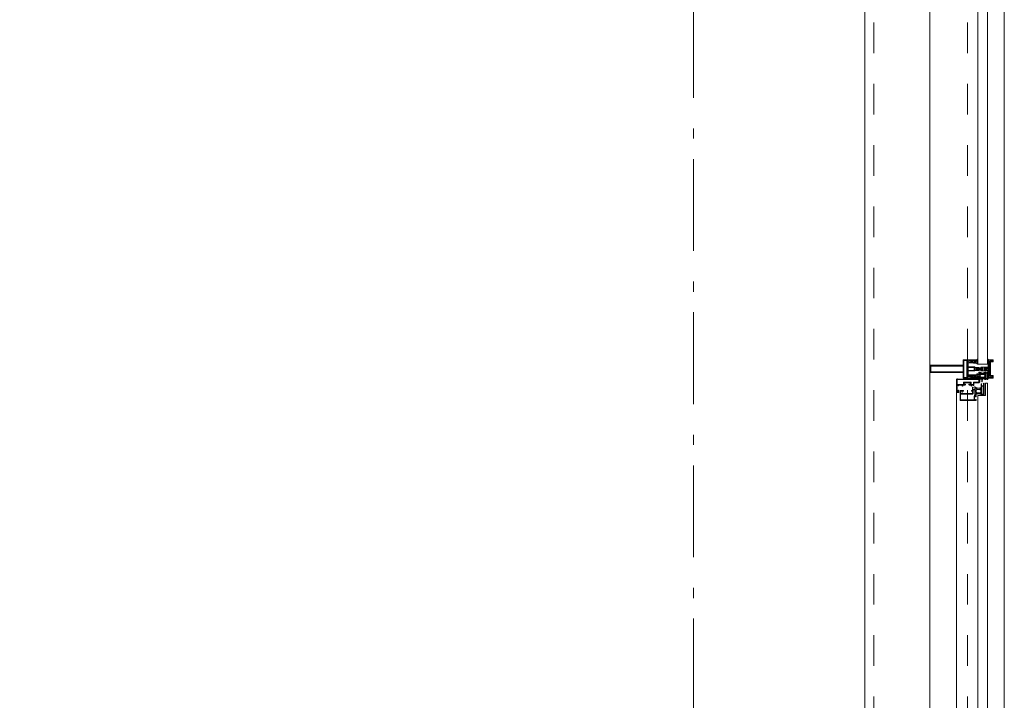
# Model space of a CAD drawing. Header units: millimetres. Extents: x -46954 to 169732, y -26853 to 94136.
# Tile 146 of 174: x 28619 to 31298, y 86465 to 88316. Entities that reach past the tile are written whole.
import ezdxf

# ---------------------------------------------------------------- set-up
doc = ezdxf.new("R2010")
doc.units = ezdxf.units.MM
doc.header["$LTSCALE"] = 400
doc.linetypes.add('STYLE_01', pattern=[0.416641, 0.208282, -0.208359])
doc.linetypes.add('STYLE_06', pattern=[1.041641, 0.625, -0.208282, 0.069427, -0.138931])
doc.layers.add('mat-glas', color=140, linetype='Continuous', lineweight=15)
doc.layers.add('None', color=7, linetype='Continuous', lineweight=9)
doc.styles.get("Standard").update_dxf_attribs({"font": 'arial.ttf'})

# ---------------------------------------------------------------- blocks, each defined once
blk = doc.blocks.new('30010-0')
at = {"layer": 'None', "color": 8, "linetype": 'Continuous', "lineweight": 5}
for p, q in [((3, 20), (3, 22)), ((3, 11), (3, 18)), ((3, 6), (3, 9)), ((4, 6), (4, 22)), ((5, 6), (5, 22)), ((6, 18), (6, 22)), ((6, 6), (6, 11)), ((7, 20), (7, 22)), ((8, 21), (8, 22)), ((8, 6), (8, 7)), ((12, 21), (12, 22)), ((12, 6), (12, 7)), ((13, 20), (13, 22)), ((13, 6), (13, 8)), ((14, 6), (14, 22)), ((15, 6), (15, 22)), ((16, 6), (16, 22)), ((17, 20), (17, 22)), ((17, 13), (17, 17)), ((17, 6), (17, 9)), ((18, 14), (18, 16)), ((19, 14), (19, 16)), ((20, 14), (20, 16)), ((21, 14), (21, 16)), ((22, 15), (22, 16)), ((23, 15), (23, 16)), ((24, 14), (24, 16)), ((25, 15), (25, 16))]:
    blk.add_line(p, q, dxfattribs=at)
at = {"layer": 'None', "color": 8, "linetype": 'Continuous', "lineweight": 5, "flags": 128}
for points in [[(20, 22), (27, 22), (28, 23), (29, 24), (29, 37), (30, 38), (34, 38), (35, 38), (36, 39), (36, 39), (36, 40), (36, 40), (36, 40), (35, 40), (35, 40), (35, 43), (36, 44), (37, 44), (38, 45), (37, 45), (35, 45), (35, 50), (34, 52), (33, 52), (33, 48), (32, 47), (30, 47), (29, 48), (29, 63), (30, 64), (32, 64), (33, 63), (33, 61), (34, 61), (35, 62), (35, 68), (37, 68), (38, 69), (37, 70), (35, 70), (35, 80), (36, 80), (36, 80), (37, 80), (37, 81), (35, 81), (35, 83), (50, 83), (50, 81), (49, 81), (49, 80), (49, 80), (50, 80), (50, 79), (51, 79), (51, 79), (52, 79), (52, 80), (51, 80), (51, 81), (52, 81), (52, 83), (54, 83), (54, 81), (54, 81), (54, 80), (54, 80), (54, 79), (54, 79), (55, 79), (55, 83), (55, 84), (54, 85), (20, 85), (19, 84), (18, 83), (18, 82), (19, 82), (19, 66), (18, 66), (18, 65), (19, 65), (19, 37), (18, 37), (18, 36), (19, 36), (19, 25), (18, 24), (1, 24), (0, 24), (0, 22), (0, 22), (1, 21), (1, 21), (1, 18), (2, 18), (2, 18), (3, 19), (3, 20), (3, 20), (3, 20), (3, 20), (2, 20), (2, 20), (2, 22), (1, 22), (2, 22), (8, 22), (8, 23), (9, 22), (9, 22), (9, 22), (7, 21), (6, 20), (7, 20), (10, 21), (13, 20), (14, 20), (13, 21), (12, 21), (12, 21), (11, 22), (11, 22), (11, 22), (12, 23), (12, 22), (19, 22), (19, 22), (18, 22), (18, 20), (18, 20), (18, 20), (17, 20), (17, 20), (17, 20), (17, 19), (18, 18), (18, 18), (19, 18), (20, 21), (20, 21), (20, 22)], [(27, 65), (27, 46), (28, 45), (33, 45), (34, 44), (34, 40), (33, 39), (28, 39), (27, 38), (27, 25), (26, 24), (21, 24), (20, 25), (20, 82), (21, 83), (33, 83), (34, 82), (34, 67), (33, 66), (28, 66)], [(9, 7), (9, 7), (8, 6), (2, 6), (2, 8), (2, 9), (3, 9), (3, 9), (3, 9), (3, 10), (3, 11), (3, 18), (3, 19), (3, 20), (3, 20), (3, 20), (3, 20), (2, 20), (2, 20), (2, 22), (8, 22), (9, 22), (9, 22), (7, 20), (6, 19), (6, 18), (6, 11), (6, 9), (7, 8), (7, 6)], [(17, 5), (17, 2), (3, 2), (3, 5)]]:
    blk.add_lwpolyline(points, close=True, dxfattribs=at)
for points in [[(20, 6), (20, 7), (20, 7), (20, 8), (19, 11), (18, 11), (18, 11), (17, 10), (17, 9), (17, 9), (18, 9), (18, 9), (18, 9), (18, 9), (18, 7), (19, 7), (19, 6), (12, 6), (12, 6), (11, 6), (11, 7), (11, 7), (13, 8), (14, 9), (13, 9), (10, 8), (7, 9), (6, 9), (7, 8), (8, 7), (8, 7), (9, 7), (9, 7), (9, 6), (8, 6), (8, 6), (2, 6), (1, 7), (2, 7), (2, 9), (2, 9), (3, 9), (3, 9), (3, 9), (3, 10), (2, 11), (2, 11), (1, 11), (0, 8), (1, 7), (0, 7), (0, 6), (0, 5), (1, 5), (1, 5), (2, 4), (2, 2), (1, 2), (0, 1), (0, 0), (1, 0), (20, 0), (20, 0), (20, 1), (19, 2), (19, 2), (19, 4), (19, 5), (19, 5), (20, 5), (20, 5), (20, 6)], [(12, 7), (12, 6), (18, 6), (18, 8), (18, 9), (18, 9), (17, 9), (17, 9), (17, 9), (17, 10), (17, 11), (17, 13), (18, 14), (20, 14), (23, 15), (23, 15), (23, 15), (23, 14), (25, 15), (26, 15), (26, 16), (26, 16), (26, 16), (18, 16), (18, 17), (17, 18), (17, 19), (17, 20), (17, 20), (18, 20), (18, 20), (18, 20), (18, 22), (12, 22), (12, 22), (12, 22), (13, 20), (14, 19), (14, 18), (14, 11), (14, 9), (13, 8), (12, 7)]]:
    blk.add_lwpolyline(points, dxfattribs=at)
blk = doc.blocks.new('30009-0')
at = {"layer": 'None', "color": 8, "linetype": 'Continuous', "lineweight": 5, "flags": 128}
for points in [[(32, 24), (34, 24), (34, 23), (34, 22), (35, 22), (36, 22), (37, 22), (37, 23), (36, 23), (36, 26), (45, 26), (45, 23), (44, 23), (44, 22), (45, 22), (47, 22), (47, 64), (46, 65), (45, 65), (21, 65), (20, 64), (20, 56), (20, 56), (22, 56), (22, 57), (22, 59), (23, 59), (23, 61), (22, 61), (22, 61), (22, 63), (22, 64), (27, 64), (28, 63), (28, 61), (27, 61), (26, 61), (26, 59), (28, 59), (28, 46), (28, 46), (28, 45), (28, 32), (22, 32), (22, 34), (22, 34), (20, 34), (20, 34), (20, 32), (12, 32), (11, 32), (11, 31), (12, 30), (13, 30), (13, 31), (16, 31), (17, 30), (17, 26), (16, 25), (16, 25), (11, 25), (11, 26), (11, 26), (10, 25), (10, 24), (10, 24), (11, 24), (12, 23), (12, 23), (12, 22), (13, 20), (13, 19), (14, 19), (15, 20), (15, 21), (15, 21), (14, 21), (14, 21), (14, 22), (14, 22), (13, 23), (13, 23), (13, 24), (19, 24), (20, 24), (20, 24), (20, 23), (20, 23), (19, 22), (18, 21), (18, 21), (22, 22), (25, 21), (25, 21), (24, 22), (23, 23), (23, 23), (23, 23), (23, 23), (23, 24), (23, 24), (24, 24), (30, 24), (30, 23), (30, 23), (29, 22), (28, 21), (28, 20), (29, 19), (30, 19), (30, 20), (31, 22), (31, 23), (31, 23), (32, 24)], [(11, 8), (9, 8), (8, 8), (2, 8), (2, 8), (2, 7), (3, 6), (3, 6), (3, 7), (6, 7), (7, 6), (7, 2), (6, 2), (2, 2), (2, 2), (1, 2), (0, 1), (0, 1), (1, 0), (31, 0), (32, 1), (32, 8), (31, 8), (31, 9), (31, 9), (30, 12), (30, 12), (29, 12), (28, 11), (28, 10), (29, 10), (29, 10), (29, 10), (29, 10), (30, 9), (30, 8), (30, 8), (24, 8), (23, 7), (23, 8), (23, 8), (23, 8), (24, 9), (25, 10), (25, 10), (22, 9), (18, 10), (18, 10), (19, 9), (20, 9), (20, 9), (20, 8), (20, 8), (20, 8), (20, 7), (19, 8), (13, 8), (13, 8), (13, 9), (14, 10), (14, 10), (14, 10), (14, 10), (15, 10), (15, 11), (14, 12), (13, 12), (13, 12), (12, 9), (12, 9), (12, 8), (11, 8)], [(8, 2), (8, 6), (30, 6), (30, 2), (8, 2)], [(20, 23), (20, 24), (20, 24), (14, 24), (14, 22), (14, 22), (14, 21), (14, 21), (15, 21), (15, 21), (14, 19), (14, 12), (15, 11), (15, 10), (15, 10), (14, 10), (14, 10), (14, 10), (14, 10), (14, 8), (20, 8), (20, 8), (20, 8), (18, 10), (18, 8), (18, 10), (18, 11), (17, 12), (17, 20), (17, 21), (18, 21), (20, 23)], [(23, 23), (23, 24), (23, 24), (29, 24), (29, 22), (29, 22), (29, 21), (29, 21), (28, 21), (28, 21), (29, 19), (29, 12), (28, 11), (28, 10), (28, 10), (29, 10), (29, 10), (29, 10), (29, 10), (29, 8), (23, 8), (23, 8), (23, 8), (25, 10), (25, 8), (25, 10), (26, 11), (26, 12), (26, 20), (26, 21), (25, 21), (23, 23)]]:
    blk.add_lwpolyline(points, dxfattribs=at)
blk.add_lwpolyline([(30, 32), (30, 63), (31, 64), (44, 64), (45, 63), (45, 28), (44, 27), (35, 27), (34, 26), (33, 25), (19, 25), (18, 26), (18, 29), (19, 30), (28, 30), (29, 31)], close=True, dxfattribs=at)
blk = doc.blocks.new('*U419')
at = {"layer": 'None', "color": 4, "linetype": 'Continuous', "lineweight": 15}
blk.add_line((55773.1, -35284.5), (55772.1, -35283.5), dxfattribs=at)
at = {"layer": 'None', "color": 7, "xscale": -1}
for name, p in [('30010-0', (55837.1, -35310.5)), ('30009-0', (55807.1, -35300.5))]:
    blk.add_blockref(name, p, dxfattribs=at)
blk = doc.blocks.new('*U420')
at = {"layer": 'None', "color": 8, "lineweight": 5, "flags": 128}
for points in [[(55820.7, -35271.3), (55820.7, -35255.5), (55822.6, -35255.5), (55868.8, -35255.5), (55870.7, -35255.5), (55870.7, -35271.3), (55867.9, -35271.3), (55867.9, -35266.7), (55868.4, -35266.7), (55868.4, -35265.3), (55867.9, -35265.3), (55867.9, -35263.4), (55867.6, -35263.2), (55867.6, -35259), (55867.6, -35259, 0.414214), (55865.9, -35257.3), (55865.9, -35257.3), (55865.9, -35257.3, 0.414214), (55864.2, -35259), (55864.2, -35263.2), (55863.9, -35263.4), (55863.9, -35265.3), (55863.4, -35265.3), (55863.4, -35266.7), (55863.9, -35266.7), (55863.9, -35271.3), (55862.1, -35271.3), (55862.1, -35258.5), (55862.1, -35258.5, 0.414214), (55860.9, -35257.3), (55860.9, -35257.3), (55852.3, -35257.3), (55852.3, -35257.3, 0.414214), (55851.1, -35258.5), (55851.1, -35275.5), (55849.7, -35275.5), (55849.7, -35278.3), (55850.1, -35278.7), (55849.7, -35279.1), (55849.7, -35279.7), (55850.1, -35280.1), (55849.7, -35280.5), (55849.7, -35281.1), (55850.1, -35281.5), (55849.7, -35282.5), (55849.7, -35287.3), (55848, -35287.3), (55848, -35276.5), (55848, -35276.5, 0.414214), (55845.8, -35274.3), (55845.7, -35274.3), (55845.7, -35274.3, 0.414214), (55843.5, -35276.5), (55843.5, -35287.3), (55841.8, -35287.3), (55841.8, -35282.5), (55841.4, -35281.5), (55841.8, -35281.1), (55841.8, -35280.5), (55841.4, -35280.1), (55841.8, -35279.7), (55841.8, -35279.1), (55841.4, -35278.7), (55841.8, -35278.3), (55841.8, -35275.5), (55840.4, -35275.5), (55840.4, -35258.5), (55840.4, -35258.5, 0.414214), (55839.2, -35257.3), (55839.2, -35257.3), (55830.6, -35257.3), (55830.6, -35257.3, 0.414214), (55829.4, -35258.5), (55829.4, -35271.3), (55827.5, -35271.3), (55827.5, -35266.7), (55828, -35266.7), (55828, -35265.3), (55827.5, -35265.3), (55827.5, -35263.4), (55827.3, -35263.2), (55827.3, -35259), (55827.3, -35259, 0.414214), (55825.6, -35257.3), (55825.6, -35257.3), (55825.6, -35257.3, 0.414214), (55823.9, -35259), (55823.9, -35263.2), (55823.6, -35263.4), (55823.6, -35265.3), (55823.1, -35265.3), (55823.1, -35266.7), (55823.6, -35266.7), (55823.6, -35271.3)], [(55830.9, -35283.5), (55830.9, -35283.5, 0.390793), (55832.5, -35282.2), (55832.5, -35282.2, 0.390793), (55831.3, -35280.5), (55831.3, -35280.5, -0.352623), (55829.7, -35278.6), (55829.7, -35271.8), (55829.7, -35271.8, 0.414214), (55829.4, -35271.5), (55828.2, -35271.5), (55827.7, -35271.7), (55827.7, -35271.7, -0.520293), (55827.4, -35271.5), (55827.4, -35268.8), (55827.5, -35268.7), (55827.5, -35266.7), (55827.5, -35266.7, -0.577863), (55827.6, -35266.4), (55827.7, -35266.4), (55827.7, -35266.4, 0.366605), (55828, -35266.2), (55828, -35266.2, 0.366605), (55827.8, -35265.8), (55827.8, -35265.8, -0.130834), (55826.5, -35264.8), (55826.5, -35264.8, 0.439074), (55825, -35264.8), (55825, -35264.8, -0.133252), (55823.7, -35265.8), (55823.7, -35265.8, 0.366605), (55823.5, -35266.2), (55823.5, -35266.2, 0.366605), (55823.8, -35266.4), (55823.9, -35266.4), (55823.9, -35266.4, -0.577455), (55823.9, -35266.7), (55823.9, -35268.7), (55824.1, -35268.8), (55824.1, -35271.5), (55824.1, -35271.5, -0.52048), (55823.8, -35271.7), (55823.3, -35271.5), (55821, -35271.5), (55821, -35271.5, 0.414214), (55820.7, -35271.8), (55820.7, -35279.6), (55820.7, -35279.6, -0.255976), (55819.8, -35281.3), (55819.8, -35281.3, 0.749676), (55820.5, -35283.5), (55824.5, -35283.5), (55824.5, -35283.5, 0.414214), (55826.5, -35281.5), (55826.5, -35281.5, -0.402808), (55827, -35281), (55827, -35281, -0.402808), (55827.5, -35281.5), (55827.5, -35281.5, 0.233259), (55827.8, -35281.8), (55831.1, -35282.3), (55831.1, -35282.3, -0.419014), (55831.2, -35282.4), (55831.2, -35282.4, -0.419014), (55831.1, -35282.5), (55829.8, -35282.5), (55829.8, -35282.5, 0.414214), (55829.3, -35283), (55829.3, -35283, 0.414214), (55829.8, -35283.5)], [(55825, -35280.5), (55825, -35280.5, -0.552342), (55825.6, -35281.7), (55825.6, -35281.7, -0.263556), (55823.9, -35282.7), (55820.4, -35282.7), (55820.4, -35282.7, -0.437017), (55820.1, -35282.4), (55820.1, -35282.4, -0.437017), (55820.4, -35282.1), (55820.4, -35282.1, 0.396568), (55822.1, -35280.8), (55822.1, -35280.8, -0.418874), (55822.6, -35280.3)], [(55822.7, -35274.6), (55822.7, -35274.6, -0.414214), (55823.6, -35273.7), (55823.6, -35273.7, -0.414214), (55824.4, -35274.6), (55824.4, -35277.5), (55824.4, -35277.5, -0.414214), (55823.6, -35278.3), (55823.6, -35278.3, -0.414214), (55822.7, -35277.5)], [(55824.7, -35266.5, -0.29188), (55824.9, -35266), (55825.4, -35265.6), (55825.4, -35265.6, -0.344328), (55826, -35265.6), (55826.5, -35266), (55826.5, -35266, -0.29188), (55826.7, -35266.5), (55826.3, -35268.2), (55826.3, -35268.2, -0.348796), (55825.7, -35268.7), (55825.7, -35268.7, -0.348796), (55825.1, -35268.2), (55824.7, -35266.5)], [(55826.9, -35278.3, -0.414214), (55826, -35277.5), (55826, -35274.6), (55826, -35274.6, -0.414214), (55826.9, -35273.7), (55826.9, -35273.7, -0.414214), (55827.7, -35274.6), (55827.7, -35277.5), (55827.7, -35277.5, -0.414214), (55826.9, -35278.3)], [(55860.6, -35283.5), (55860.6, -35283.5, -0.390793), (55859, -35282.2), (55859, -35282.2, -0.390793), (55860.2, -35280.5), (55860.2, -35280.5, 0.352623), (55861.7, -35278.6), (55861.7, -35271.8), (55861.7, -35271.8, -0.414214), (55862, -35271.5), (55863.3, -35271.5), (55863.8, -35271.7), (55863.8, -35271.7, 0.520293), (55864.1, -35271.5), (55864.1, -35268.8), (55863.9, -35268.7), (55863.9, -35266.7), (55863.9, -35266.7, 0.577863), (55863.9, -35266.4), (55863.8, -35266.4), (55863.8, -35266.4, -0.366605), (55863.5, -35266.2), (55863.5, -35266.2, -0.366605), (55863.7, -35265.8), (55863.7, -35265.8, 0.130834), (55865, -35264.8), (55865, -35264.8, -0.439074), (55866.5, -35264.8), (55866.5, -35264.8, 0.133252), (55867.8, -35265.8), (55867.8, -35265.8, -0.366605), (55868, -35266.2), (55868, -35266.2, -0.366605), (55867.7, -35266.4), (55867.6, -35266.4), (55867.6, -35266.4, 0.577455), (55867.5, -35266.7), (55867.5, -35268.7), (55867.4, -35268.8), (55867.4, -35271.5), (55867.4, -35271.5, 0.52048), (55867.7, -35271.7), (55868.2, -35271.5), (55870.4, -35271.5), (55870.4, -35271.5, -0.414214), (55870.7, -35271.8), (55870.7, -35279.6), (55870.7, -35279.6, 0.255976), (55871.7, -35281.3), (55871.7, -35281.3, -0.749676), (55871, -35283.5), (55866.9, -35283.5), (55866.9, -35283.5, -0.414214), (55864.9, -35281.5), (55864.9, -35281.5, 0.402808), (55864.5, -35281), (55864.5, -35281, 0.402808), (55863.9, -35281.5), (55863.9, -35281.5, -0.233259), (55863.7, -35281.8), (55860.4, -35282.3), (55860.4, -35282.3, 0.419014), (55860.3, -35282.4), (55860.3, -35282.4, 0.419014), (55860.4, -35282.5), (55861.7, -35282.5), (55861.7, -35282.5, -0.414214), (55862.2, -35283), (55862.2, -35283, -0.414214), (55861.7, -35283.5)], [(55864.6, -35278.3, 0.414214), (55865.4, -35277.5), (55865.4, -35274.6), (55865.4, -35274.6, 0.414214), (55864.6, -35273.7), (55864.6, -35273.7, 0.414214), (55863.7, -35274.6), (55863.7, -35277.5), (55863.7, -35277.5, 0.414214), (55864.6, -35278.3)], [(55866.7, -35266.5, 0.29188), (55866.5, -35266), (55866, -35265.6), (55866, -35265.6, 0.344328), (55865.4, -35265.6), (55864.9, -35266), (55864.9, -35266, 0.29188), (55864.7, -35266.5), (55865.1, -35268.2), (55865.1, -35268.2, 0.348796), (55865.7, -35268.7), (55865.7, -35268.7, 0.348796), (55866.3, -35268.2), (55866.7, -35266.5)], [(55866.5, -35280.5), (55866.5, -35280.5, 0.552342), (55865.9, -35281.7), (55865.9, -35281.7, 0.263556), (55867.6, -35282.7), (55871.1, -35282.7), (55871.1, -35282.7, 0.437017), (55871.4, -35282.4), (55871.4, -35282.4, 0.437017), (55871.1, -35282.1), (55871.1, -35282.1, -0.396568), (55869.4, -35280.8), (55869.4, -35280.8, 0.418874), (55868.9, -35280.3)], [(55868.7, -35274.6), (55868.7, -35274.6, 0.414214), (55867.9, -35273.7), (55867.9, -35273.7, 0.414214), (55867, -35274.6), (55867, -35277.5), (55867, -35277.5, 0.414214), (55867.9, -35278.3), (55867.9, -35278.3, 0.414214), (55868.7, -35277.5)]]:
    blk.add_lwpolyline(points, format="xyb", close=True, dxfattribs=at)
blk.add_lwpolyline([(55841.7, -35257.3), (55841.7, -35273), (55849.8, -35273), (55849.8, -35257.3)], close=True, dxfattribs=at)
blk = doc.blocks.new('*U421')
at = {"layer": 'None', "color": 7}
blk.add_blockref('*U420', (0, 0), dxfattribs=at)
blk = doc.blocks.new('*U422')
at = {"layer": 'None', "color": 8, "linetype": 'Continuous', "lineweight": 5, "flags": 128}
for points in [[(55855.7, -35153.5), (55835.7, -35153.5), (55835.7, -35243.5), (55820.7, -35243.5), (55820.7, -35255.5), (55870.7, -35255.5), (55870.7, -35243.5), (55855.7, -35243.5)], [(55853.7, -35155.5), (55853.7, -35243.5), (55837.7, -35243.5), (55837.7, -35155.5)], [(55837.7, -35245.5), (55853.7, -35245.5), (55868.7, -35245.5), (55868.7, -35253.5), (55822.7, -35253.5), (55822.7, -35245.5)]]:
    blk.add_lwpolyline(points, close=True, dxfattribs=at)
blk = doc.blocks.new('*U423')
at = {"layer": 'None', "color": 7}
for name in ['*U422', '*U421']:
    blk.add_blockref(name, (0, 0), dxfattribs=at)
blk = doc.blocks.new('*U424')
at = {"layer": 'None', "color": 8, "linetype": 'Continuous', "lineweight": 5}
for p, q in [((55844.7, -35312.6), (55845.7, -35311.6)), ((55845.7, -35311.6), (55847.7, -35312.6)), ((55823.7, -35317.6), (55822.7, -35313.6)), ((55822.7, -35313.6), (55844.7, -35313.6)), ((55822.7, -35318.6), (55823.7, -35317.6)), ((55823.7, -35320.6), (55822.7, -35318.6)), ((55823.7, -35321.6), (55823.7, -35320.6)), ((55824.7, -35323.6), (55823.7, -35321.6)), ((55825.7, -35323.6), (55824.7, -35323.6)), ((55825.7, -35315.6), (55825.7, -35316.6)), ((55865.7, -35315.6), (55825.7, -35315.6)), ((55825.7, -35316.6), (55825.7, -35322.6)), ((55825.7, -35322.6), (55825.7, -35323.6)), ((55844.7, -35313.6), (55844.7, -35312.6)), ((55847.7, -35312.6), (55847.7, -35313.6)), ((55847.7, -35313.6), (55869.7, -35313.6)), ((55866.7, -35316.6), (55865.7, -35315.6)), ((55866.7, -35322.6), (55866.7, -35316.6)), ((55866.7, -35323.6), (55866.7, -35322.6)), ((55867.7, -35323.6), (55866.7, -35323.6)), ((55868.7, -35320.6), (55867.7, -35321.6)), ((55867.7, -35321.6), (55867.7, -35323.6)), ((55869.7, -35313.6), (55868.7, -35317.6)), ((55868.7, -35317.6), (55869.7, -35318.6)), ((55869.7, -35318.6), (55868.7, -35320.6))]:
    blk.add_line(p, q, dxfattribs=at)
at = {"layer": 'None', "color": 8, "linetype": 'Continuous', "lineweight": 5, "flags": 128}
blk.add_lwpolyline([(55822.7, -35313.6), (55844.7, -35313.6), (55844.7, -35312.6), (55845.7, -35311.6), (55847.7, -35312.6), (55847.7, -35313.6), (55869.7, -35313.6), (55868.7, -35317.6), (55868.7, -35317.6), (55868.7, -35317.6), (55869.7, -35318.6), (55869.7, -35318.6), (55868.7, -35320.6), (55867.7, -35321.6), (55867.7, -35323.6), (55866.7, -35323.6), (55866.7, -35323.6), (55866.7, -35322.6), (55866.7, -35316.6), (55865.7, -35315.6), (55825.7, -35315.6), (55825.7, -35316.6), (55825.7, -35322.6), (55825.7, -35323.6), (55824.7, -35323.6), (55824.7, -35323.6), (55823.7, -35321.6), (55823.7, -35320.6), (55822.7, -35318.6), (55822.7, -35318.6), (55823.7, -35317.6), (55823.7, -35317.6), (55823.7, -35317.6)], close=True, dxfattribs=at)
at = {"layer": 'None', "color": 0, "flags": 1}
blk.add_attdef('GRUPPE', (55822.7, -35331.3), '', height=4.23, dxfattribs=at)
blk = doc.blocks.new('*U425')
at = {"layer": 'None', "color": 8, "linetype": 'Continuous', "lineweight": 5}
for p, q in [((55843.7, -35280.6), (55844.7, -35279.6)), ((55843.7, -35281.6), (55843.7, -35280.6)), ((55843.7, -35283.6), (55843.7, -35281.6)), ((55843.7, -35284.6), (55843.7, -35283.6)), ((55843.7, -35286.6), (55843.7, -35284.6)), ((55844.7, -35279.6), (55845.7, -35278.6)), ((55845.7, -35279.6), (55844.7, -35280.6)), ((55844.7, -35280.6), (55844.7, -35282.6)), ((55844.7, -35282.6), (55844.7, -35283.6)), ((55844.7, -35283.6), (55844.7, -35284.6)), ((55844.7, -35284.6), (55844.7, -35286.6)), ((55845.7, -35278.6), (55846.7, -35279.6)), ((55846.7, -35280.6), (55845.7, -35279.6)), ((55846.7, -35279.6), (55847.7, -35280.6)), ((55846.7, -35282.6), (55846.7, -35280.6)), ((55846.7, -35283.6), (55846.7, -35282.6)), ((55846.7, -35284.6), (55846.7, -35283.6)), ((55846.7, -35286.6), (55846.7, -35284.6)), ((55847.7, -35280.6), (55847.7, -35281.6)), ((55847.7, -35281.6), (55847.7, -35283.6)), ((55847.7, -35283.6), (55847.7, -35284.6)), ((55847.7, -35284.6), (55847.7, -35286.6)), ((55840.7, -35291.6), (55842.7, -35291.6)), ((55840.7, -35308.6), (55840.7, -35291.6)), ((55840.7, -35309.6), (55840.7, -35308.6)), ((55841.7, -35309.6), (55840.7, -35309.6)), ((55841.7, -35293.6), (55841.7, -35296.6)), ((55842.7, -35293.6), (55841.7, -35293.6)), ((55841.7, -35296.6), (55842.7, -35297.6)), ((55842.7, -35302.6), (55841.7, -35303.6)), ((55841.7, -35303.6), (55841.7, -35307.6)), ((55841.7, -35307.6), (55842.7, -35307.6)), ((55842.7, -35309.6), (55841.7, -35309.6)), ((55842.7, -35291.6), (55843.7, -35290.6)), ((55843.7, -35293.6), (55842.7, -35293.6)), ((55842.7, -35296.6), (55843.7, -35296.6)), ((55842.7, -35297.6), (55842.7, -35296.6)), ((55844.7, -35300.6), (55842.7, -35302.6)), ((55842.7, -35307.6), (55842.7, -35308.6)), ((55842.7, -35308.6), (55842.7, -35309.6)), ((55843.7, -35288.6), (55843.7, -35286.6)), ((55843.7, -35289.6), (55843.7, -35288.6)), ((55843.7, -35290.6), (55843.7, -35289.6)), ((55845.7, -35292.6), (55843.7, -35293.6)), ((55843.7, -35296.6), (55845.7, -35295.6)), ((55844.7, -35286.6), (55844.7, -35287.6)), ((55844.7, -35287.6), (55844.7, -35288.6)), ((55844.7, -35288.6), (55844.7, -35290.6)), ((55844.7, -35290.6), (55845.7, -35291.6)), ((55846.7, -35300.6), (55844.7, -35300.6)), ((55845.7, -35291.6), (55846.7, -35290.6)), ((55846.7, -35293.6), (55845.7, -35292.6)), ((55845.7, -35295.6), (55847.7, -35296.6)), ((55846.7, -35288.6), (55846.7, -35286.6)), ((55846.7, -35290.6), (55846.7, -35288.6)), ((55848.7, -35293.6), (55846.7, -35293.6)), ((55848.7, -35302.6), (55846.7, -35300.6)), ((55847.7, -35286.6), (55847.7, -35288.6)), ((55847.7, -35288.6), (55847.7, -35289.6)), ((55847.7, -35289.6), (55847.7, -35290.6)), ((55847.7, -35290.6), (55848.7, -35291.6)), ((55847.7, -35296.6), (55848.7, -35296.6)), ((55848.7, -35291.6), (55850.7, -35291.6)), ((55849.7, -35293.6), (55848.7, -35293.6)), ((55848.7, -35297.6), (55849.7, -35296.6)), ((55848.7, -35296.6), (55848.7, -35297.6)), ((55849.7, -35303.6), (55848.7, -35302.6)), ((55848.7, -35307.6), (55849.7, -35307.6)), ((55848.7, -35308.6), (55848.7, -35307.6)), ((55848.7, -35309.6), (55848.7, -35308.6)), ((55849.7, -35309.6), (55848.7, -35309.6)), ((55849.7, -35296.6), (55849.7, -35293.6)), ((55849.7, -35307.6), (55849.7, -35303.6)), ((55850.7, -35309.6), (55849.7, -35309.6)), ((55850.7, -35291.6), (55850.7, -35308.6)), ((55850.7, -35308.6), (55850.7, -35309.6))]:
    blk.add_line(p, q, dxfattribs=at)
at = {"layer": 'None', "color": 8, "linetype": 'Continuous', "lineweight": 5, "flags": 128}
for points in [[(55850.7, -35291.6), (55850.7, -35308.6), (55850.7, -35309.6), (55849.7, -35309.6), (55848.7, -35309.6), (55848.7, -35308.6), (55848.7, -35307.6), (55848.7, -35307.6), (55849.7, -35307.6), (55849.7, -35303.6), (55848.7, -35302.6), (55846.7, -35300.6), (55844.7, -35300.6), (55842.7, -35302.6), (55841.7, -35303.6), (55841.7, -35307.6), (55842.7, -35307.6), (55842.7, -35307.6), (55842.7, -35308.6), (55842.7, -35309.6), (55841.7, -35309.6), (55840.7, -35309.6), (55840.7, -35308.6), (55840.7, -35291.6), (55842.7, -35291.6), (55843.7, -35290.6), (55843.7, -35289.6), (55843.7, -35288.6), (55843.7, -35286.6), (55843.7, -35284.6), (55843.7, -35284.6), (55843.7, -35284.6), (55843.7, -35283.6), (55843.7, -35281.6), (55843.7, -35280.6), (55844.7, -35279.6), (55844.7, -35279.6), (55845.7, -35278.6), (55846.7, -35279.6), (55846.7, -35279.6), (55847.7, -35280.6), (55847.7, -35281.6), (55847.7, -35283.6), (55847.7, -35284.6), (55847.7, -35284.6), (55847.7, -35284.6), (55847.7, -35286.6), (55847.7, -35288.6), (55847.7, -35289.6), (55847.7, -35290.6), (55848.7, -35291.6)], [(55842.7, -35293.6), (55841.7, -35293.6), (55841.7, -35296.6), (55842.7, -35297.6), (55842.7, -35297.6), (55842.7, -35296.6), (55843.7, -35296.6), (55845.7, -35295.6), (55847.7, -35296.6), (55848.7, -35296.6), (55848.7, -35297.6), (55849.7, -35296.6), (55849.7, -35293.6), (55848.7, -35293.6), (55846.7, -35293.6), (55845.7, -35292.6), (55843.7, -35293.6)]]:
    blk.add_lwpolyline(points, close=True, dxfattribs=at)
blk.add_lwpolyline([(55844.7, -35290.6), (55845.7, -35291.6), (55846.7, -35290.6), (55846.7, -35288.6), (55846.7, -35288.6), (55846.7, -35286.6), (55846.7, -35284.6), (55846.7, -35283.6), (55846.7, -35283.6), (55846.7, -35282.6), (55846.7, -35282.6), (55846.7, -35280.6), (55845.7, -35279.6), (55844.7, -35280.6), (55844.7, -35282.6), (55844.7, -35282.6), (55844.7, -35283.6), (55844.7, -35283.6), (55844.7, -35284.6), (55844.7, -35286.6), (55844.7, -35287.6), (55844.7, -35287.6), (55844.7, -35288.6), (55844.7, -35288.6), (55844.7, -35290.6)], dxfattribs=at)
at = {"layer": 'None', "color": 0, "flags": 1}
blk.add_attdef('GRUPPE', (55840.7, -35317.3), '', height=4.23, dxfattribs=at)
blk = doc.blocks.new('*U426')
at = {"layer": 'None', "color": 8, "linetype": 'Continuous', "lineweight": 5}
for p, q in [((55818.7, -35310.6), (55818.7, -35311.6)), ((55820.7, -35310.6), (55818.7, -35310.6)), ((55818.7, -35311.6), (55819.7, -35311.6)), ((55819.7, -35311.6), (55820.7, -35313.6)), ((55822.7, -35311.6), (55820.7, -35310.6)), ((55823.7, -35310.6), (55822.7, -35311.6)), ((55824.7, -35311.6), (55823.7, -35310.6)), ((55825.7, -35310.6), (55824.7, -35311.6)), ((55826.7, -35311.6), (55825.7, -35310.6)), ((55827.7, -35310.6), (55826.7, -35311.6)), ((55828.7, -35310.6), (55827.7, -35310.6)), ((55828.7, -35311.6), (55828.7, -35310.6)), ((55829.7, -35311.6), (55828.7, -35311.6)), ((55829.7, -35310.6), (55829.7, -35311.6)), ((55830.7, -35310.6), (55829.7, -35310.6)), ((55830.7, -35311.6), (55830.7, -35310.6)), ((55831.7, -35311.6), (55830.7, -35311.6)), ((55831.7, -35310.6), (55831.7, -35311.6)), ((55832.7, -35310.6), (55831.7, -35310.6)), ((55834.7, -35311.6), (55832.7, -35310.6)), ((55840.7, -35311.6), (55834.7, -35311.6)), ((55842.7, -35311.6), (55840.7, -35311.6)), ((55841.7, -35305.6), (55842.7, -35306.6)), ((55842.7, -35305.6), (55841.7, -35305.6)), ((55844.7, -35302.6), (55842.7, -35305.6)), ((55842.7, -35306.6), (55843.7, -35306.6)), ((55843.7, -35308.6), (55842.7, -35310.6)), ((55842.7, -35310.6), (55842.7, -35311.6)), ((55843.7, -35306.6), (55843.7, -35308.6)), ((55845.7, -35302.6), (55844.7, -35302.6)), ((55844.7, -35304.6), (55845.7, -35303.6)), ((55844.7, -35308.6), (55844.7, -35304.6)), ((55845.7, -35309.6), (55844.7, -35308.6)), ((55844.7, -35312.6), (55845.7, -35311.6)), ((55846.7, -35302.6), (55845.7, -35302.6)), ((55845.7, -35303.6), (55846.7, -35304.6)), ((55846.7, -35308.6), (55845.7, -35309.6)), ((55845.7, -35311.6), (55846.7, -35312.6)), ((55848.7, -35305.6), (55846.7, -35302.6)), ((55846.7, -35304.6), (55846.7, -35308.6)), ((55847.7, -35306.6), (55848.7, -35306.6)), ((55847.7, -35308.6), (55847.7, -35306.6)), ((55848.7, -35310.6), (55847.7, -35308.6)), ((55849.7, -35305.6), (55848.7, -35305.6)), ((55848.7, -35306.6), (55849.7, -35305.6)), ((55848.7, -35311.6), (55848.7, -35310.6)), ((55850.7, -35311.6), (55848.7, -35311.6)), ((55856.7, -35311.6), (55850.7, -35311.6)), ((55858.7, -35310.6), (55856.7, -35311.6)), ((55859.7, -35310.6), (55858.7, -35310.6)), ((55859.7, -35311.6), (55859.7, -35310.6)), ((55860.7, -35311.6), (55859.7, -35311.6)), ((55860.7, -35310.6), (55860.7, -35311.6)), ((55861.7, -35310.6), (55860.7, -35310.6)), ((55861.7, -35311.6), (55861.7, -35310.6)), ((55862.7, -35311.6), (55861.7, -35311.6)), ((55862.7, -35310.6), (55862.7, -35311.6)), ((55863.7, -35310.6), (55862.7, -35310.6)), ((55864.7, -35311.6), (55863.7, -35310.6)), ((55865.7, -35310.6), (55864.7, -35311.6)), ((55866.7, -35311.6), (55865.7, -35310.6)), ((55867.7, -35310.6), (55866.7, -35311.6)), ((55868.7, -35311.6), (55867.7, -35310.6)), ((55869.7, -35311.6), (55868.7, -35311.6)), ((55870.7, -35310.6), (55869.7, -35311.6)), ((55872.7, -35310.6), (55870.7, -35310.6)), ((55870.7, -35312.6), (55871.7, -35311.6)), ((55871.7, -35311.6), (55872.7, -35311.6)), ((55872.7, -35311.6), (55872.7, -35310.6)), ((55820.7, -35313.6), (55843.7, -35313.6)), ((55843.7, -35313.6), (55844.7, -35312.6)), ((55846.7, -35312.6), (55847.7, -35313.6)), ((55847.7, -35313.6), (55870.7, -35313.6)), ((55870.7, -35313.6), (55870.7, -35312.6))]:
    blk.add_line(p, q, dxfattribs=at)
at = {"layer": 'None', "color": 8, "linetype": 'Continuous', "lineweight": 5, "flags": 128}
blk.add_lwpolyline([(55870.7, -35313.6), (55870.7, -35312.6), (55871.7, -35311.6), (55872.7, -35311.6), (55872.7, -35310.6), (55872.7, -35310.6), (55872.7, -35310.6), (55872.7, -35310.6), (55872.7, -35310.6), (55872.7, -35310.6), (55870.7, -35310.6), (55869.7, -35311.6), (55868.7, -35311.6), (55867.7, -35310.6), (55867.7, -35310.6), (55867.7, -35310.6), (55867.7, -35310.6), (55867.7, -35310.6), (55866.7, -35311.6), (55866.7, -35311.6), (55866.7, -35311.6), (55866.7, -35311.6), (55866.7, -35311.6), (55865.7, -35310.6), (55865.7, -35310.6), (55865.7, -35310.6), (55865.7, -35310.6), (55865.7, -35310.6), (55864.7, -35311.6), (55864.7, -35311.6), (55864.7, -35311.6), (55864.7, -35311.6), (55863.7, -35310.6), (55863.7, -35310.6), (55863.7, -35310.6), (55863.7, -35310.6), (55862.7, -35310.6), (55862.7, -35311.6), (55862.7, -35311.6), (55861.7, -35311.6), (55861.7, -35311.6), (55861.7, -35310.6), (55861.7, -35310.6), (55861.7, -35310.6), (55860.7, -35310.6), (55860.7, -35310.6), (55860.7, -35311.6), (55860.7, -35311.6), (55859.7, -35311.6), (55859.7, -35311.6), (55859.7, -35311.6), (55859.7, -35310.6), (55859.7, -35310.6), (55858.7, -35310.6), (55858.7, -35310.6), (55858.7, -35310.6), (55858.7, -35310.6), (55856.7, -35311.6), (55850.7, -35311.6), (55848.7, -35311.6), (55848.7, -35310.6), (55847.7, -35308.6), (55847.7, -35306.6), (55847.7, -35306.6), (55847.7, -35306.6), (55848.7, -35306.6), (55848.7, -35306.6), (55849.7, -35305.6), (55848.7, -35305.6), (55846.7, -35302.6), (55845.7, -35302.6), (55844.7, -35302.6), (55842.7, -35305.6), (55841.7, -35305.6), (55842.7, -35306.6), (55842.7, -35306.6), (55843.7, -35306.6), (55843.7, -35306.6), (55843.7, -35306.6), (55843.7, -35308.6), (55842.7, -35310.6), (55842.7, -35311.6), (55840.7, -35311.6), (55834.7, -35311.6), (55832.7, -35310.6), (55832.7, -35310.6), (55832.7, -35310.6), (55832.7, -35310.6), (55831.7, -35310.6), (55831.7, -35310.6), (55831.7, -35311.6), (55831.7, -35311.6), (55831.7, -35311.6), (55830.7, -35311.6), (55830.7, -35310.6), (55830.7, -35310.6), (55829.7, -35310.6), (55829.7, -35310.6), (55829.7, -35310.6), (55829.7, -35311.6), (55829.7, -35311.6), (55828.7, -35311.6), (55828.7, -35311.6), (55828.7, -35310.6), (55827.7, -35310.6), (55827.7, -35310.6), (55827.7, -35310.6), (55827.7, -35310.6), (55826.7, -35311.6), (55826.7, -35311.6), (55826.7, -35311.6), (55826.7, -35311.6), (55826.7, -35311.6), (55825.7, -35310.6), (55825.7, -35310.6), (55825.7, -35310.6), (55825.7, -35310.6), (55825.7, -35310.6), (55824.7, -35311.6), (55824.7, -35311.6), (55824.7, -35311.6), (55824.7, -35311.6), (55824.7, -35311.6), (55823.7, -35310.6), (55823.7, -35310.6), (55823.7, -35310.6), (55823.7, -35310.6), (55823.7, -35310.6), (55822.7, -35311.6), (55822.7, -35311.6), (55820.7, -35310.6), (55818.7, -35310.6), (55818.7, -35310.6), (55818.7, -35310.6), (55818.7, -35310.6), (55818.7, -35310.6), (55818.7, -35310.6), (55818.7, -35311.6), (55819.7, -35311.6), (55820.7, -35313.6), (55843.7, -35313.6), (55843.7, -35313.6), (55844.7, -35312.6), (55845.7, -35311.6), (55846.7, -35312.6), (55847.7, -35313.6), (55847.7, -35313.6), (55870.7, -35313.6)], dxfattribs=at)
blk.add_lwpolyline([(55844.7, -35304.6), (55845.7, -35303.6), (55846.7, -35304.6), (55846.7, -35308.6), (55845.7, -35309.6), (55844.7, -35308.6)], close=True, dxfattribs=at)
at = {"layer": 'None', "color": 0, "flags": 1}
blk.add_attdef('GRUPPE', (55818.7, -35321.3), '', height=4.23, dxfattribs=at)
blk = doc.blocks.new('*U427')
at = {"layer": 'None', "color": 8, "linetype": 'Continuous', "lineweight": 5}
for p, q in [((55820.7, -35313.6), (55820.7, -35325.6)), ((55821.7, -35313.6), (55820.7, -35313.6)), ((55820.7, -35325.6), (55827.7, -35325.6)), ((55822.7, -35317.6), (55821.7, -35313.6)), ((55821.7, -35317.6), (55822.7, -35317.6)), ((55821.7, -35324.6), (55821.7, -35317.6)), ((55826.7, -35324.6), (55821.7, -35324.6)), ((55826.7, -35316.6), (55826.7, -35324.6)), ((55865.7, -35316.6), (55826.7, -35316.6)), ((55827.7, -35317.6), (55864.7, -35317.6)), ((55827.7, -35325.6), (55827.7, -35317.6)), ((55864.7, -35317.6), (55864.7, -35325.6)), ((55864.7, -35325.6), (55870.7, -35325.6)), ((55865.7, -35324.6), (55865.7, -35316.6)), ((55869.7, -35324.6), (55865.7, -35324.6)), ((55869.7, -35313.6), (55868.7, -35317.6)), ((55868.7, -35317.6), (55869.7, -35318.6)), ((55870.7, -35313.6), (55869.7, -35313.6)), ((55869.7, -35318.6), (55869.7, -35324.6)), ((55870.7, -35325.6), (55870.7, -35313.6))]:
    blk.add_line(p, q, dxfattribs=at)
blk.add_lwpolyline([(55870.7, -35313.6), (55869.7, -35313.6), (55868.7, -35317.6), (55869.7, -35318.6), (55869.7, -35324.6), (55865.7, -35324.6), (55865.7, -35316.6), (55826.7, -35316.6), (55826.7, -35324.6), (55821.7, -35324.6), (55821.7, -35317.6), (55822.7, -35317.6), (55821.7, -35313.6), (55820.7, -35313.6), (55820.7, -35325.6), (55827.7, -35325.6), (55827.7, -35317.6), (55864.7, -35317.6), (55864.7, -35325.6), (55870.7, -35325.6)], close=True, dxfattribs=at)
at = {"layer": 'None', "color": 3}
for name in ['*U425', '*U426', '*U424']:
    blk.add_blockref(name, (0, 0), dxfattribs=at)
blk = doc.blocks.new('*U428')
at = {"layer": 'None', "color": 7}
for name in ['*U423', '*U427']:
    blk.add_blockref(name, (0, 0), dxfattribs=at)
blk = doc.blocks.new('*U550')
at = {"layer": 'mat-glas', "color": 140, "linetype": 'Continuous', "lineweight": 15}
for points in [[(58409.1, -35283), (58409.1, -32723), (58436.1, -32723), (58436.1, -35310), (55859.1, -35310), (55859.1, -35283)], [(54088.9, -35304), (54122.9, -35304), (54122.9, -35283), (55773.1, -35283), (55773.1, -35304), (55807.1, -35304), (55807.1, -35310), (54088.9, -35310)]]:
    blk.add_lwpolyline(points, close=True, dxfattribs=at)
at = {"layer": 'None', "color": 43, "linetype": 'Continuous', "lineweight": 9}
for p, q in [((58111.1, -34975.5), (43205.4, -34975.5)), ((58491.1, -35355.5), (43205.4, -35355.5))]:
    blk.add_line(p, q, dxfattribs=at)
at = {"layer": 'None', "color": 8, "linetype": 'Continuous', "lineweight": 5}
for p, q in [((43269.9, -35153), (58279.1, -35153)), ((55783.1, -35225), (54112.9, -35225))]:
    blk.add_line(p, q, dxfattribs=at)
at = {"layer": 'None', "color": 8, "linetype": 'STYLE_01', "lineweight": 5}
for points in [[(43205.4, -35000), (58136.1, -35000), (58136.1, -20069.5)], [(43205.4, -35255), (58391.1, -35255), (58391.1, -20069.5)]]:
    blk.add_lwpolyline(points, dxfattribs=at)
at = {"layer": 'None', "color": 7}
for name in ['*U428', '*U419']:
    blk.add_blockref(name, (0, 0), dxfattribs=at)

msp = doc.modelspace()

# ---------------------------------------------------------------- linework, layer by layer
at = {"layer": 'None', "color": 43, "linetype": 'STYLE_06', "lineweight": 9}
msp.add_line((30452.26676, 93770.51338), (30452.26676, 60050.61274), dxfattribs=at)

# ---------------------------------------------------------------- block references
at = {"layer": 'None', "color": 7, "rotation": 90}
msp.add_blockref('*U550', (-4057.73324, 31520.51338), dxfattribs=at)

doc.saveas('drawing.dxf')
